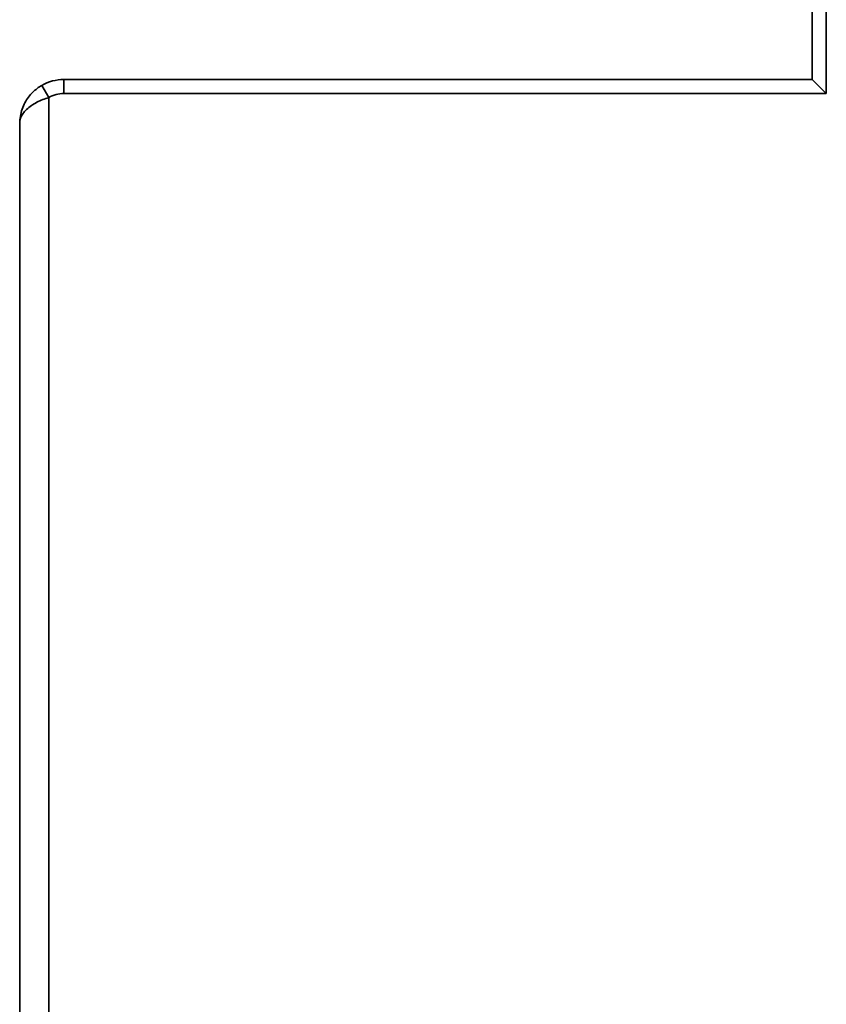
# Model space of a CAD drawing. Header units: millimetres. Extents: x -39 to 188, y 73 to 235.
# Tile 5 of 21: x 23 to 44, y 145 to 171. Entities that reach past the tile are written whole.
import ezdxf

# ---------------------------------------------------------------- set-up
doc = ezdxf.new("R2010")
doc.units = ezdxf.units.MM
doc.layers.add('Visible (ISO)', color=7, linetype='Continuous', lineweight=35)
doc.layers.add('Visible Narrow (ISO)', color=7, linetype='Continuous', lineweight=35)

msp = doc.modelspace()

# ---------------------------------------------------------------- linework, layer by layer
at = {"layer": 'Visible (ISO)'}
for p, q in [((44.072, 182.647), (44.072, 169.871)), ((23.803, 169.871), (44.072, 169.871)), ((44.453, 169.49), (44.072, 169.871)), ((22.609, 168.677), (22.609, 125.05))]:
    msp.add_line(p, q, dxfattribs=at)
msp.add_arc((23.803, 168.677), 1.194, 90, 120, dxfattribs=at)
msp.add_open_spline([(22.609, 168.677), (22.609, 168.744), (22.614, 168.811), (22.626, 168.876), (22.637, 168.942), (22.653, 169.006), (22.674, 169.067), (22.696, 169.128), (22.721, 169.187), (22.751, 169.241), (22.78, 169.296), (22.813, 169.347), (22.848, 169.394), (22.883, 169.441), (22.921, 169.484), (22.96, 169.523), (23, 169.562), (23.04, 169.597), (23.081, 169.628), (23.123, 169.66), (23.164, 169.687), (23.206, 169.711)], degree=3, knots=[0, 0, 0, 0, 0.142857, 0.142857, 0.142857, 0.285714, 0.285714, 0.285714, 0.428571, 0.428571, 0.428571, 0.571429, 0.571429, 0.571429, 0.714286, 0.714286, 0.714286, 0.857143, 0.857143, 0.857143, 1, 1, 1, 1], dxfattribs=at)
at = {"layer": 'Visible Narrow (ISO)'}
for p, q in [((44.453, 182.647), (44.453, 169.49)), ((23.396, 169.381), (23.206, 169.711)), ((23.803, 169.49), (23.803, 169.871)), ((23.803, 169.49), (44.453, 169.49)), ((23.396, 169.381), (23.396, 144.065))]:
    msp.add_line(p, q, dxfattribs=at)
msp.add_arc((23.803, 168.677), 0.813, 90, 119.9992, dxfattribs=at)
msp.add_open_spline([(23.396, 169.381), (23.342, 169.365), (23.286, 169.346), (23.232, 169.325), (23.178, 169.304), (23.124, 169.28), (23.073, 169.253), (23.021, 169.227), (22.971, 169.197), (22.924, 169.165), (22.878, 169.133), (22.834, 169.098), (22.796, 169.061), (22.757, 169.024), (22.723, 168.984), (22.695, 168.943), (22.667, 168.901), (22.645, 168.857), (22.631, 168.813), (22.616, 168.768), (22.609, 168.723), (22.609, 168.677)], degree=3, knots=[0.0000351, 0.0000351, 0.0000351, 0.0000351, 0.1428571, 0.1428571, 0.1428571, 0.2857143, 0.2857143, 0.2857143, 0.4285714, 0.4285714, 0.4285714, 0.5714286, 0.5714286, 0.5714286, 0.7142857, 0.7142857, 0.7142857, 0.8571429, 0.8571429, 0.8571429, 1, 1, 1, 1], dxfattribs=at)

doc.saveas('drawing.dxf')
